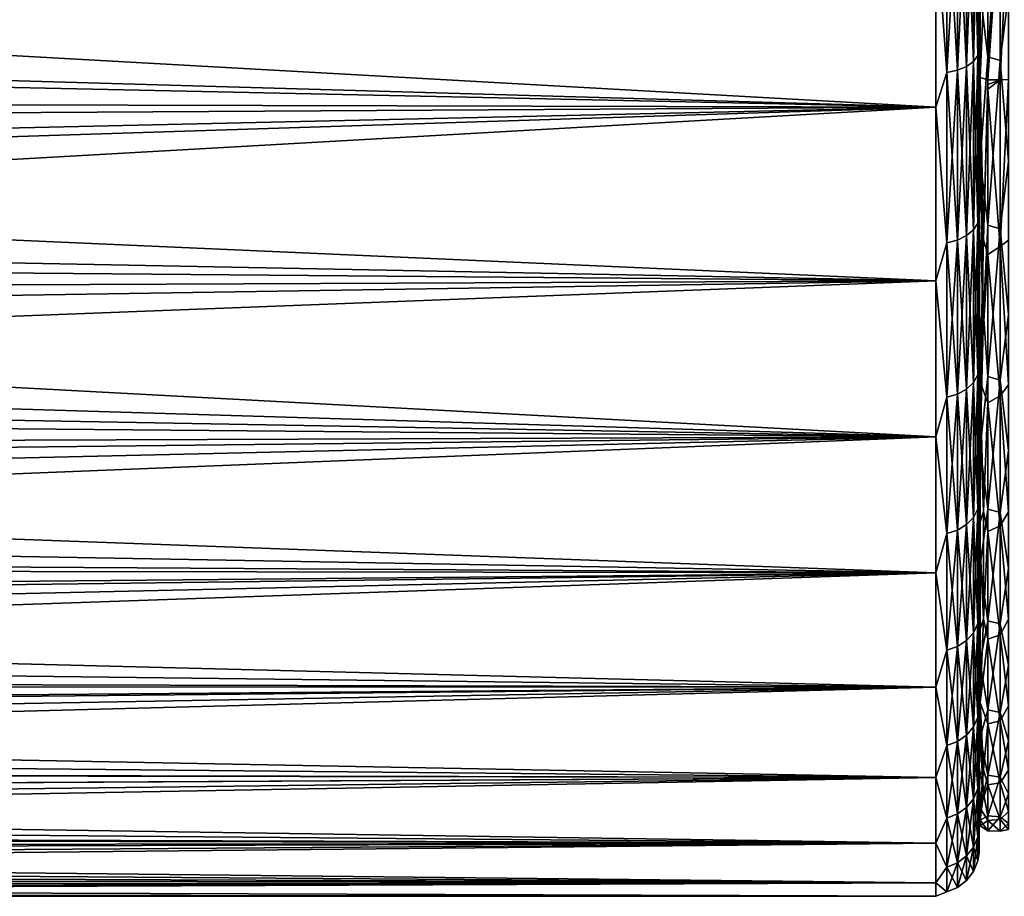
# Model space of a CAD drawing. Header units: metres. Extents: x -22 to 80, y -171 to 22.
# Tile 61 of 77: x 40 to 51, y -21 to -11. Entities that reach past the tile are written whole.
import ezdxf

# ---------------------------------------------------------------- set-up
doc = ezdxf.new("R2010")
doc.units = ezdxf.units.M
doc.layers.add('solid_12421142', color=7, linetype='CONTINUOUS')

msp = doc.modelspace()

# ---------------------------------------------------------------- linework, layer by layer
at = {"layer": 'solid_12421142'}
for points in [[(50.83321, -9.31243, 49.457428), (50.883099, -9.258235, 49.565338), (50.883099, -11.335768, 50.764801)], [(50.83321, -11.402124, 85.33609), (50.883099, -11.335768, 85.235199), (50.883099, -9.258235, 86.434662)], [(50.83321, -9.31243, 86.542572), (50.83321, -11.402124, 85.33609), (50.883099, -9.258235, 86.434662)], [(50.883099, -9.258235, 86.434662), (50.883099, -11.335768, 85.235199), (50.900002, -9.754544, 86.029442)], [(50.883099, -11.335768, 50.764801), (50.883099, -9.258235, 49.565338), (50.900002, -9.497453, 49.833755)], [(50.900002, -9.243955, 50.095882), (50.900002, -11.331476, 51.33873), (50.900002, -9.497453, 49.833755)], [(50.913399, -10.604527, 50.807442), (50.900002, -11.331476, 51.33873), (50.900002, -9.243955, 50.095882)], [(50.913399, -10.604527, 50.807442), (51, -9.249525, 49.985874), (51, -11.349253, 51.229282)], [(51.139996, -9.29007, 50.006748), (51, -11.349253, 51.229282), (51, -9.249525, 49.985874)], [(50.650112, -9.39469, 86.706367), (50.529411, -9.417136, 86.75106), (50.529411, -11.530327, 85.531013)], [(50.650112, -9.39469, 86.706367), (50.529411, -11.530327, 85.531013), (50.650112, -11.502843, 85.48922)], [(50.650112, -11.502843, 50.510777), (50.529411, -9.417136, 49.24894), (50.650112, -9.39469, 49.293636)], [(50.650112, -9.39469, 49.293636), (50.753738, -9.358974, 49.36475), (50.753738, -11.459113, 50.577267)], [(50.650112, -11.502843, 85.48922), (50.753738, -11.459113, 85.422737), (50.753738, -9.358974, 86.635254)], [(50.650112, -9.39469, 86.706367), (50.650112, -11.502843, 85.48922), (50.753738, -9.358974, 86.635254)], [(50.650112, -11.502843, 50.510777), (50.650112, -9.39469, 49.293636), (50.753738, -11.459113, 50.577267)], [(50.753738, -9.358974, 49.36475), (50.83321, -9.31243, 49.457428), (50.83321, -11.402124, 50.663914)], [(50.753738, -11.459113, 85.422737), (50.83321, -11.402124, 85.33609), (50.83321, -9.31243, 86.542572)], [(50.753738, -9.358974, 86.635254), (50.753738, -11.459113, 85.422737), (50.83321, -9.31243, 86.542572)], [(50.753738, -11.459113, 50.577267), (50.753738, -9.358974, 49.36475), (50.83321, -11.402124, 50.663914)], [(50.83321, -11.402124, 50.663914), (50.83321, -9.31243, 49.457428), (50.883099, -11.335768, 50.764801)], [(51.139996, -9.29007, 50.006748), (51.139996, -11.391181, 51.257732), (51, -11.349253, 51.229282)], [(51.238167, -10.625667, 50.77317), (51.139996, -11.391181, 51.257732), (51.139996, -9.29007, 50.006748)], [(50.529411, -11.530327, 85.531013), (50.529411, -9.417136, 86.75106), (50.400002, -9.759187, 86.594574)], [(50.529411, -9.417136, 49.24894), (50.529411, -11.530327, 50.46899), (50.400002, -9.759187, 49.405422)], [(50.650112, -11.502843, 50.510777), (50.529411, -11.530327, 50.46899), (50.529411, -9.417136, 49.24894)], [(50.883099, -11.335768, 50.764801), (50.900002, -9.497453, 49.833755), (50.900002, -11.61477, 51.108307)], [(50.900002, -9.46857, 85.786255), (50.900002, -9.754544, 86.029442), (50.900002, -11.557565, 84.505913)], [(50.913399, -9.586927, 85.780067), (50.900002, -9.46857, 85.786255), (50.900002, -11.557565, 84.505913)], [(50.900002, -11.331476, 51.33873), (50.900002, -11.61477, 51.108307), (50.900002, -9.497453, 49.833755)], [(50.913399, -9.586927, 85.780067), (50.900002, -11.557565, 84.505913), (50.913399, -11.586244, 84.546875)], [(51, -9.535266, 85.864525), (50.913399, -11.586244, 84.546875), (51, -11.614923, 84.58783)], [(50.913399, -9.586927, 85.780067), (50.913399, -11.586244, 84.546875), (51, -9.535266, 85.864525)], [(51.139996, -9.530795, 85.866913), (51, -9.535266, 85.864525), (51, -11.614923, 84.58783)], [(51.139996, -11.614923, 84.58783), (51.139996, -9.530795, 85.866913), (51, -11.614923, 84.58783)], [(51.238167, -9.606038, 85.815514), (51.139996, -9.530795, 85.866913), (51.139996, -11.614923, 84.58783)], [(51.238167, -9.606038, 85.815514), (51.139996, -11.614923, 84.58783), (51.238167, -11.609341, 84.579857)], [(50.400002, -9.759187, 86.594574), (21.76556, -10.506489, 86.182785), (21.31325, -11.307329, 85.695885)], [(50.400002, -11.929359, 85.282661), (50.400002, -9.759187, 86.594574), (21.31325, -11.307329, 85.695885)], [(50.400002, -9.759187, 49.405422), (50.400002, -11.929359, 50.717339), (21.858961, -10.331125, 49.717007)], [(50.529411, -11.530327, 85.531013), (50.400002, -9.759187, 86.594574), (50.400002, -11.929359, 85.282661)], [(50.529411, -11.530327, 50.46899), (50.400002, -11.929359, 50.717339), (50.400002, -9.759187, 49.405422)], [(50.883099, -11.335768, 85.235199), (50.900002, -11.863044, 84.718132), (50.900002, -9.754544, 86.029442)], [(50.900002, -11.557565, 84.505913), (50.900002, -9.754544, 86.029442), (50.900002, -11.863044, 84.718132)], [(50.400002, -11.929359, 50.717339), (21.43627, -11.095656, 50.170631), (21.858961, -10.331125, 49.717007)], [(50.913399, -10.604527, 50.807442), (50.913399, -12.528757, 52.154804), (50.900002, -11.331476, 51.33873)], [(50.913399, -12.528757, 52.154804), (50.913399, -10.604527, 50.807442), (51, -11.349253, 51.229282)], [(51.238167, -10.625667, 50.77317), (51.238167, -12.553732, 52.123219), (51.139996, -11.391181, 51.257732)], [(50.400002, -11.929359, 50.717339), (20.981449, -11.855358, 50.666492), (21.43627, -11.095656, 50.170631)], [(50.400002, -11.929359, 85.282661), (21.31325, -11.307329, 85.695885), (20.82432, -12.102845, 85.161621)], [(50.753738, -11.459113, 50.577267), (50.83321, -11.402124, 50.663914), (50.83321, -13.337625, 52.104839)], [(50.753738, -13.404286, 83.974609), (50.83321, -13.337625, 83.895164), (50.83321, -11.402124, 85.33609)], [(50.753738, -11.459113, 85.422737), (50.753738, -13.404286, 83.974609), (50.83321, -11.402124, 85.33609)], [(50.83321, -11.402124, 50.663914), (50.883099, -11.335768, 50.764801), (50.883099, -13.260004, 52.197342)], [(50.83321, -13.337625, 83.895164), (50.883099, -13.260004, 83.802658), (50.883099, -11.335768, 85.235199)], [(50.83321, -11.402124, 85.33609), (50.83321, -13.337625, 83.895164), (50.883099, -11.335768, 85.235199)], [(50.83321, -13.337625, 52.104839), (50.83321, -11.402124, 50.663914), (50.883099, -13.260004, 52.197342)], [(50.883099, -11.335768, 85.235199), (50.883099, -13.260004, 83.802658), (50.900002, -11.863044, 84.718132)], [(50.883099, -13.260004, 52.197342), (50.883099, -11.335768, 50.764801), (50.900002, -11.61477, 51.108307)], [(50.900002, -11.331476, 51.33873), (50.900002, -13.244669, 52.815319), (50.900002, -11.61477, 51.108307)], [(50.913399, -12.528757, 52.154804), (50.900002, -13.244669, 52.815319), (50.900002, -11.331476, 51.33873)], [(50.913399, -12.528757, 52.154804), (51, -11.349253, 51.229282), (51, -13.284166, 52.716236)], [(51.139996, -11.391181, 51.257732), (51, -13.284166, 52.716236), (51, -11.349253, 51.229282)], [(51.139996, -11.391181, 51.257732), (51.139996, -13.326183, 52.752857), (51, -13.284166, 52.716236)], [(51.238167, -12.553732, 52.123219), (51.139996, -13.326183, 52.752857), (51.139996, -11.391181, 51.257732)], [(50.529411, -13.487589, 84.073883), (50.529411, -11.530327, 85.531013), (50.400002, -11.929359, 85.282661)], [(50.529411, -11.530327, 50.46899), (50.529411, -13.487589, 51.926117), (50.400002, -11.929359, 50.717339)], [(50.650112, -11.502843, 85.48922), (50.529411, -11.530327, 85.531013), (50.529411, -13.487589, 84.073883)], [(50.650112, -11.502843, 85.48922), (50.529411, -13.487589, 84.073883), (50.650112, -13.45544, 84.035568)], [(50.650112, -13.45544, 51.964432), (50.529411, -11.530327, 50.46899), (50.650112, -11.502843, 50.510777)], [(50.650112, -13.45544, 51.964432), (50.529411, -13.487589, 51.926117), (50.529411, -11.530327, 50.46899)], [(50.650112, -11.502843, 50.510777), (50.753738, -11.459113, 50.577267), (50.753738, -13.404286, 52.025394)], [(50.650112, -13.45544, 84.035568), (50.753738, -13.404286, 83.974609), (50.753738, -11.459113, 85.422737)], [(50.650112, -11.502843, 85.48922), (50.650112, -13.45544, 84.035568), (50.753738, -11.459113, 85.422737)], [(50.650112, -13.45544, 51.964432), (50.650112, -11.502843, 50.510777), (50.753738, -13.404286, 52.025394)], [(50.753738, -13.404286, 52.025394), (50.753738, -11.459113, 50.577267), (50.83321, -13.337625, 52.104839)], [(50.883099, -13.260004, 52.197342), (50.900002, -11.61477, 51.108307), (50.900002, -13.547497, 52.614262)], [(50.900002, -11.611196, 84.468231), (50.900002, -11.557565, 84.505913), (50.900002, -11.863044, 84.718132)], [(50.913399, -11.586244, 84.546875), (50.900002, -11.557565, 84.505913), (50.900002, -11.611196, 84.468231)], [(50.913399, -11.586244, 84.546875), (50.900002, -11.611196, 84.468231), (50.900002, -11.664702, 84.430374)], [(50.950047, -13.453227, 83.117271), (50.913399, -11.586244, 84.546875), (50.900002, -11.664702, 84.430374)], [(50.900002, -11.664702, 84.430374), (50.900002, -11.611196, 84.468231), (50.900002, -11.863044, 84.718132)], [(50.900002, -13.244669, 52.815319), (50.900002, -13.547497, 52.614262), (50.900002, -11.61477, 51.108307)], [(50.913399, -11.586244, 84.546875), (50.950047, -13.453227, 83.117271), (51, -11.614923, 84.58783)], [(50.950047, -13.453227, 83.117271), (51, -11.668819, 84.549957), (51, -11.614923, 84.58783)], [(51.139996, -11.614923, 84.58783), (51, -11.614923, 84.58783), (51, -11.668819, 84.549957)], [(51.139996, -11.614923, 84.58783), (51, -11.668819, 84.549957), (51, -11.722592, 84.511917)], [(51.139996, -13.529678, 83.066864), (51.139996, -11.614923, 84.58783), (51, -11.722592, 84.511917)], [(51.238167, -11.609341, 84.579857), (51.139996, -11.614923, 84.58783), (51.139996, -13.529678, 83.066864)], [(51.238167, -13.455647, 83.119987), (51.238167, -11.609341, 84.579857), (51.139996, -13.529678, 83.066864)], [(50.900002, -13.563931, 82.900299), (50.900002, -11.664702, 84.430374), (50.900002, -11.863044, 84.718132)], [(50.950047, -13.453227, 83.117271), (50.900002, -11.664702, 84.430374), (50.900002, -13.563931, 82.900299)], [(50.950047, -13.453227, 83.117271), (51, -11.722592, 84.511917), (51, -11.668819, 84.549957)], [(50.950047, -13.453227, 83.117271), (51, -13.623664, 82.981934), (51, -11.722592, 84.511917)], [(51.139996, -13.529678, 83.066864), (51, -11.722592, 84.511917), (51, -13.623664, 82.981934)], [(50.400002, -11.929359, 50.717339), (20.496101, -12.602041, 51.20153), (20.981449, -11.855358, 50.666492)], [(50.883099, -13.260004, 83.802658), (50.900002, -13.779186, 83.178474), (50.900002, -11.863044, 84.718132)], [(50.900002, -13.563931, 82.900299), (50.900002, -11.863044, 84.718132), (50.900002, -13.779186, 83.178474)], [(50.400002, -11.929359, 85.282661), (20.300179, -12.889318, 84.579071), (19.739523, -13.663988, 83.94664)], [(50.400002, -13.925576, 83.718727), (50.400002, -11.929359, 85.282661), (19.739523, -13.663988, 83.94664)], [(50.400002, -11.929359, 85.282661), (20.82432, -12.102845, 85.161621), (20.300179, -12.889318, 84.579071)], [(50.400002, -11.929359, 50.717339), (50.400002, -13.925576, 52.281273), (20.496101, -12.602041, 51.20153)], [(50.529411, -13.487589, 84.073883), (50.400002, -11.929359, 85.282661), (50.400002, -13.925576, 83.718727)], [(50.529411, -13.487589, 51.926117), (50.400002, -13.925576, 52.281273), (50.400002, -11.929359, 50.717339)], [(50.913399, -12.528757, 52.154804), (50.950047, -14.309458, 53.690544), (50.900002, -13.244669, 52.815319)], [(50.950047, -14.309458, 53.690544), (50.913399, -12.528757, 52.154804), (51, -13.284166, 52.716236)], [(51.238167, -12.553732, 52.123219), (51.238167, -14.312031, 53.687969), (51.139996, -13.326183, 52.752857)], [(50.400002, -13.925576, 52.281273), (19.981117, -13.335984, 51.778053), (20.496101, -12.602041, 51.20153)], [(50.400002, -13.925576, 52.281273), (19.440859, -14.057336, 52.398994), (19.981117, -13.335984, 51.778053)], [(50.753738, -13.404286, 52.025394), (50.83321, -13.337625, 52.104839), (50.83321, -15.092755, 53.760719)], [(50.753738, -15.16819, 82.310448), (50.83321, -15.092755, 82.239281), (50.83321, -13.337625, 83.895164)], [(50.753738, -13.404286, 83.974609), (50.753738, -15.16819, 82.310448), (50.83321, -13.337625, 83.895164)], [(50.83321, -13.337625, 52.104839), (50.883099, -13.260004, 52.197342), (50.883099, -15.004921, 53.843586)], [(50.83321, -15.092755, 82.239281), (50.883099, -15.004921, 82.15641), (50.883099, -13.260004, 83.802658)], [(50.83321, -13.337625, 83.895164), (50.83321, -15.092755, 82.239281), (50.883099, -13.260004, 83.802658)], [(50.83321, -15.092755, 53.760719), (50.83321, -13.337625, 52.104839), (50.883099, -15.004921, 53.843586)], [(50.883099, -13.260004, 83.802658), (50.883099, -15.004921, 82.15641), (50.900002, -13.779186, 83.178474)], [(50.883099, -15.004921, 53.843586), (50.883099, -13.260004, 52.197342), (50.900002, -13.547497, 52.614262)], [(50.900002, -13.244669, 52.815319), (50.900002, -14.972899, 54.515549), (50.900002, -13.547497, 52.614262)], [(50.950047, -14.309458, 53.690544), (50.900002, -14.972899, 54.515549), (50.900002, -13.244669, 52.815319)], [(50.950047, -14.309458, 53.690544), (51, -13.284166, 52.716236), (51, -15.026168, 54.42514)], [(51.139996, -13.326183, 52.752857), (51, -15.026168, 54.42514), (51, -13.284166, 52.716236)], [(51.139996, -13.326183, 52.752857), (51.139996, -15.066861, 54.470322), (51, -15.026168, 54.42514)], [(51.238167, -14.312031, 53.687969), (51.139996, -15.066861, 54.470322), (51.139996, -13.326183, 52.752857)], [(50.650112, -13.45544, 84.035568), (50.529411, -13.487589, 84.073883), (50.529411, -15.262454, 82.399384)], [(50.650112, -13.45544, 84.035568), (50.529411, -15.262454, 82.399384), (50.650112, -15.226074, 82.365059)], [(50.650112, -15.226074, 53.634941), (50.529411, -13.487589, 51.926117), (50.650112, -13.45544, 51.964432)], [(50.650112, -13.45544, 51.964432), (50.753738, -13.404286, 52.025394), (50.753738, -15.16819, 53.689552)], [(50.650112, -15.226074, 82.365059), (50.753738, -15.16819, 82.310448), (50.753738, -13.404286, 83.974609)], [(50.650112, -13.45544, 84.035568), (50.650112, -15.226074, 82.365059), (50.753738, -13.404286, 83.974609)], [(50.650112, -15.226074, 53.634941), (50.650112, -13.45544, 51.964432), (50.753738, -15.16819, 53.689552)], [(50.753738, -15.16819, 53.689552), (50.753738, -13.404286, 52.025394), (50.83321, -15.092755, 53.760719)], [(50.913399, -15.089907, 81.428879), (50.950047, -13.453227, 83.117271), (50.900002, -13.563931, 82.900299)], [(50.950047, -13.453227, 83.117271), (50.913399, -15.089907, 81.428879), (51, -13.623664, 82.981934)], [(51.238167, -15.119987, 81.455643), (51.238167, -13.455647, 83.119987), (51.139996, -13.529678, 83.066864)], [(50.529411, -15.262454, 82.399384), (50.529411, -13.487589, 84.073883), (50.400002, -13.925576, 83.718727)], [(50.529411, -13.487589, 51.926117), (50.529411, -15.262454, 53.600616), (50.400002, -13.925576, 52.281273)], [(50.650112, -15.226074, 53.634941), (50.529411, -15.262454, 53.600616), (50.529411, -13.487589, 51.926117)], [(50.883099, -15.004921, 53.843586), (50.900002, -13.547497, 52.614262), (50.900002, -15.286812, 54.341412)], [(50.900002, -14.972899, 54.515549), (50.900002, -15.286812, 54.341412), (50.900002, -13.547497, 52.614262)], [(50.900002, -15.250087, 81.169846), (50.900002, -13.563931, 82.900299), (50.900002, -13.779186, 83.178474)], [(50.913399, -15.089907, 81.428879), (50.900002, -13.563931, 82.900299), (50.900002, -15.250087, 81.169846)], [(51.139996, -15.247142, 81.326187), (51.139996, -13.529678, 83.066864), (51, -13.623664, 82.981934)], [(51.238167, -15.119987, 81.455643), (51.139996, -13.529678, 83.066864), (51.139996, -15.247142, 81.326187)], [(50.400002, -13.925576, 83.718727), (19.739523, -13.663988, 83.94664), (19.156645, -14.416205, 83.270004)], [(50.913399, -15.089907, 81.428879), (51, -15.326894, 81.234383), (51, -13.623664, 82.981934)], [(51.139996, -15.247142, 81.326187), (51, -13.623664, 82.981934), (51, -15.326894, 81.234383)], [(50.883099, -15.004921, 82.15641), (50.900002, -15.494736, 81.422333), (50.900002, -13.779186, 83.178474)], [(50.900002, -15.250087, 81.169846), (50.900002, -13.779186, 83.178474), (50.900002, -15.494736, 81.422333)], [(50.400002, -13.925576, 83.718727), (19.156645, -14.416205, 83.270004), (18.547571, -15.146363, 82.546051)], [(50.400002, -15.718726, 81.925575), (50.400002, -13.925576, 83.718727), (18.547571, -15.146363, 82.546051)], [(50.400002, -13.925576, 52.281273), (50.400002, -15.718726, 54.074425), (19.440859, -14.057336, 52.398994)], [(50.529411, -15.262454, 82.399384), (50.400002, -13.925576, 83.718727), (50.400002, -15.718726, 81.925575)], [(50.529411, -15.262454, 53.600616), (50.400002, -15.718726, 54.074425), (50.400002, -13.925576, 52.281273)], [(50.400002, -15.718726, 54.074425), (18.873112, -14.763783, 53.065788), (19.440859, -14.057336, 52.398994)], [(50.950047, -14.309458, 53.690544), (50.913399, -15.845197, 55.471245), (50.900002, -14.972899, 54.515549)], [(50.913399, -15.845197, 55.471245), (50.950047, -14.309458, 53.690544), (51, -15.026168, 54.42514)], [(51.238167, -14.312031, 53.687969), (51.238167, -15.876782, 55.446266), (51.139996, -15.066861, 54.470322)], [(50.400002, -15.718726, 54.074425), (18.296099, -15.439499, 53.765469), (18.873112, -14.763783, 53.065788)], [(50.83321, -15.092755, 53.760719), (50.883099, -15.004921, 53.843586), (50.883099, -16.546923, 55.681274)], [(50.83321, -16.643784, 80.390839), (50.883099, -16.546923, 80.318726), (50.883099, -15.004921, 82.15641)], [(50.83321, -15.092755, 82.239281), (50.83321, -16.643784, 80.390839), (50.883099, -15.004921, 82.15641)], [(50.883099, -15.004921, 82.15641), (50.883099, -16.546923, 80.318726), (50.900002, -15.494736, 81.422333)], [(50.883099, -16.546923, 55.681274), (50.883099, -15.004921, 53.843586), (50.900002, -15.286812, 54.341412)], [(50.900002, -14.972899, 54.515549), (50.900002, -16.48027, 56.407257), (50.900002, -15.286812, 54.341412)], [(50.913399, -15.845197, 55.471245), (50.900002, -16.48027, 56.407257), (50.900002, -14.972899, 54.515549)], [(50.913399, -15.845197, 55.471245), (51, -15.026168, 54.42514), (51, -16.549959, 56.331181)], [(51.139996, -15.066861, 54.470322), (51, -16.549959, 56.331181), (51, -15.026168, 54.42514)], [(50.400002, -15.718726, 81.925575), (18.547571, -15.146363, 82.546051), (17.934988, -15.836045, 81.792015)], [(50.650112, -15.226074, 53.634941), (50.753738, -15.16819, 53.689552), (50.753738, -16.726971, 55.547234)], [(50.650112, -16.790802, 80.50029), (50.753738, -16.726971, 80.452766), (50.753738, -15.16819, 82.310448)], [(50.650112, -15.226074, 82.365059), (50.650112, -16.790802, 80.50029), (50.753738, -15.16819, 82.310448)], [(50.753738, -15.16819, 53.689552), (50.83321, -15.092755, 53.760719), (50.83321, -16.643784, 55.609161)], [(50.753738, -16.726971, 80.452766), (50.83321, -16.643784, 80.390839), (50.83321, -15.092755, 82.239281)], [(50.753738, -15.16819, 82.310448), (50.753738, -16.726971, 80.452766), (50.83321, -15.092755, 82.239281)], [(50.753738, -16.726971, 55.547234), (50.753738, -15.16819, 53.689552), (50.83321, -16.643784, 55.609161)], [(50.83321, -16.643784, 55.609161), (50.83321, -15.092755, 53.760719), (50.883099, -16.546923, 55.681274)], [(50.950047, -16.576876, 79.607254), (50.913399, -15.089907, 81.428879), (50.900002, -15.250087, 81.169846)], [(50.913399, -15.089907, 81.428879), (50.950047, -16.576876, 79.607254), (51, -15.326894, 81.234383)], [(51.139996, -15.066861, 54.470322), (51.139996, -16.58783, 56.385078), (51, -16.549959, 56.331181)], [(51.238167, -15.876782, 55.446266), (51.139996, -16.58783, 56.385078), (51.139996, -15.066861, 54.470322)], [(51.238167, -16.579857, 79.609337), (51.238167, -15.119987, 81.455643), (51.139996, -15.247142, 81.326187)], [(50.529411, -16.830921, 80.530159), (50.529411, -15.262454, 82.399384), (50.400002, -15.718726, 81.925575)], [(50.529411, -15.262454, 53.600616), (50.529411, -16.830921, 55.469845), (50.400002, -15.718726, 54.074425)], [(50.650112, -15.226074, 82.365059), (50.529411, -15.262454, 82.399384), (50.529411, -16.830921, 80.530159)], [(50.650112, -15.226074, 82.365059), (50.529411, -16.830921, 80.530159), (50.650112, -16.790802, 80.50029)], [(50.650112, -16.790802, 55.49971), (50.529411, -15.262454, 53.600616), (50.650112, -15.226074, 53.634941)], [(50.650112, -16.790802, 55.49971), (50.529411, -16.830921, 55.469845), (50.529411, -15.262454, 53.600616)], [(50.650112, -16.790802, 55.49971), (50.650112, -15.226074, 53.634941), (50.753738, -16.726971, 55.547234)], [(50.900002, -16.727934, 79.232597), (50.900002, -15.250087, 81.169846), (50.900002, -15.494736, 81.422333)], [(50.950047, -16.576876, 79.607254), (50.900002, -15.250087, 81.169846), (50.900002, -16.727934, 79.232597)], [(51.139996, -16.742268, 79.391182), (51.139996, -15.247142, 81.326187), (51, -15.326894, 81.234383)], [(51.238167, -16.579857, 79.609337), (51.139996, -15.247142, 81.326187), (51.139996, -16.742268, 79.391182)], [(50.883099, -16.546923, 55.681274), (50.900002, -15.286812, 54.341412), (50.900002, -16.817259, 56.279026)], [(50.900002, -16.48027, 56.407257), (50.900002, -16.817259, 56.279026), (50.900002, -15.286812, 54.341412)], [(50.950047, -16.576876, 79.607254), (51, -16.807547, 79.29464), (51, -15.326894, 81.234383)], [(51.139996, -16.742268, 79.391182), (51, -15.326894, 81.234383), (51, -16.807547, 79.29464)], [(50.400002, -15.718726, 54.074425), (17.705748, -16.085802, 54.500114), (18.296099, -15.439499, 53.765469)], [(50.883099, -16.546923, 80.318726), (50.900002, -16.993883, 79.463493), (50.900002, -15.494736, 81.422333)], [(50.900002, -16.727934, 79.232597), (50.900002, -15.494736, 81.422333), (50.900002, -16.993883, 79.463493)], [(50.400002, -15.718726, 81.925575), (17.327776, -16.478647, 81.017456), (16.73444, -17.070208, 80.231438)], [(50.400002, -17.282661, 79.929359), (50.400002, -15.718726, 81.925575), (16.73444, -17.070208, 80.231438)], [(50.400002, -15.718726, 81.925575), (17.934988, -15.836045, 81.792015), (17.327776, -16.478647, 81.017456)], [(50.400002, -15.718726, 54.074425), (50.400002, -17.282661, 56.070641), (17.705748, -16.085802, 54.500114)], [(50.529411, -16.830921, 80.530159), (50.400002, -15.718726, 81.925575), (50.400002, -17.282661, 79.929359)], [(50.529411, -16.830921, 55.469845), (50.400002, -17.282661, 56.070641), (50.400002, -15.718726, 54.074425)], [(50.913399, -15.845197, 55.471245), (50.913399, -17.192556, 57.395473), (50.900002, -16.48027, 56.407257)], [(50.913399, -17.192556, 57.395473), (50.913399, -15.845197, 55.471245), (51, -16.549959, 56.331181)], [(51.238167, -15.876782, 55.446266), (51.238167, -17.22683, 57.374332), (51.139996, -16.58783, 56.385078)], [(50.400002, -17.282661, 56.070641), (17.122484, -16.687731, 55.251678), (17.705748, -16.085802, 54.500114)], [(50.900002, -16.48027, 56.407257), (50.900002, -17.751949, 58.466705), (50.900002, -16.817259, 56.279026)], [(50.913399, -17.192556, 57.395473), (50.900002, -17.751949, 58.466705), (50.900002, -16.48027, 56.407257)], [(50.83321, -16.643784, 55.609161), (50.883099, -16.546923, 55.681274), (50.883099, -17.865154, 57.685547)], [(50.83321, -17.969732, 78.374832), (50.883099, -17.865154, 78.314453), (50.883099, -16.546923, 80.318726)], [(50.83321, -16.643784, 80.390839), (50.83321, -17.969732, 78.374832), (50.883099, -16.546923, 80.318726)], [(50.883099, -16.546923, 80.318726), (50.883099, -17.865154, 78.314453), (50.900002, -16.993883, 79.463493)], [(50.883099, -17.865154, 57.685547), (50.883099, -16.546923, 55.681274), (50.900002, -16.817259, 56.279026)], [(50.950047, -17.812309, 77.604309), (50.950047, -16.576876, 79.607254), (50.900002, -16.727934, 79.232597)], [(50.913399, -17.192556, 57.395473), (51, -16.549959, 56.331181), (51, -17.833412, 58.406673)], [(50.950047, -16.576876, 79.607254), (50.950047, -17.812309, 77.604309), (51, -16.807547, 79.29464)], [(51.139996, -16.58783, 56.385078), (51, -17.833412, 58.406673), (51, -16.549959, 56.331181)], [(51.139996, -16.58783, 56.385078), (51.139996, -17.866909, 58.469204), (51, -17.833412, 58.406673)], [(51.238167, -17.815512, 77.606041), (51.238167, -16.579857, 79.609337), (51.139996, -16.742268, 79.391182)], [(51.238167, -17.22683, 57.374332), (51.139996, -17.866909, 58.469204), (51.139996, -16.58783, 56.385078)], [(50.400002, -17.282661, 56.070641), (16.569027, -17.230265, 55.995087), (17.122484, -16.687731, 55.251678)], [(50.650112, -16.790802, 55.49971), (50.753738, -16.726971, 55.547234), (50.753738, -18.059547, 57.573315)], [(50.650112, -18.128464, 78.466476), (50.753738, -18.059547, 78.426682), (50.753738, -16.726971, 80.452766)], [(50.650112, -16.790802, 80.50029), (50.650112, -18.128464, 78.466476), (50.753738, -16.726971, 80.452766)], [(50.753738, -16.726971, 55.547234), (50.83321, -16.643784, 55.609161), (50.83321, -17.969732, 57.625172)], [(50.753738, -18.059547, 78.426682), (50.83321, -17.969732, 78.374832), (50.83321, -16.643784, 80.390839)], [(50.753738, -16.726971, 80.452766), (50.753738, -18.059547, 78.426682), (50.83321, -16.643784, 80.390839)], [(50.753738, -18.059547, 57.573315), (50.753738, -16.726971, 55.547234), (50.83321, -17.969732, 57.625172)], [(50.83321, -17.969732, 57.625172), (50.83321, -16.643784, 55.609161), (50.883099, -17.865154, 57.685547)], [(50.900002, -17.955952, 77.141716), (50.900002, -16.727934, 79.232597), (50.900002, -16.993883, 79.463493)], [(50.950047, -17.812309, 77.604309), (50.900002, -16.727934, 79.232597), (50.900002, -17.955952, 77.141716)], [(51.139996, -17.993252, 77.29007), (51.139996, -16.742268, 79.391182), (51, -16.807547, 79.29464)], [(51.238167, -17.815512, 77.606041), (51.139996, -16.742268, 79.391182), (51.139996, -17.993252, 77.29007)], [(50.529411, -18.17178, 78.491478), (50.529411, -16.830921, 80.530159), (50.400002, -17.282661, 79.929359)], [(50.529411, -16.830921, 55.469845), (50.529411, -18.17178, 57.508518), (50.400002, -17.282661, 56.070641)], [(50.650112, -16.790802, 80.50029), (50.529411, -16.830921, 80.530159), (50.529411, -18.17178, 78.491478)], [(50.650112, -16.790802, 80.50029), (50.529411, -18.17178, 78.491478), (50.650112, -18.128464, 78.466476)], [(50.650112, -18.128464, 57.533527), (50.529411, -16.830921, 55.469845), (50.650112, -16.790802, 55.49971)], [(50.650112, -18.128464, 57.533527), (50.529411, -18.17178, 57.508518), (50.529411, -16.830921, 55.469845)], [(50.650112, -18.128464, 57.533527), (50.650112, -16.790802, 55.49971), (50.753738, -18.059547, 57.573315)], [(50.883099, -17.865154, 57.685547), (50.900002, -16.817259, 56.279026), (50.900002, -18.103104, 58.381966)], [(50.900002, -17.751949, 58.466705), (50.900002, -18.103104, 58.381966), (50.900002, -16.817259, 56.279026)], [(50.950047, -17.812309, 77.604309), (51, -18.044119, 77.19088), (51, -16.807547, 79.29464)], [(51.139996, -17.993252, 77.29007), (51, -16.807547, 79.29464), (51, -18.044119, 77.19088)], [(50.400002, -17.282661, 79.929359), (16.73444, -17.070208, 80.231438), (16.180042, -17.598158, 79.458832)], [(50.883099, -17.865154, 78.314453), (50.900002, -18.244938, 77.346542), (50.900002, -16.993883, 79.463493)], [(50.900002, -17.955952, 77.141716), (50.900002, -16.993883, 79.463493), (50.900002, -18.244938, 77.346542)], [(50.913399, -17.192556, 57.395473), (50.913399, -18.307417, 59.463112), (50.900002, -17.751949, 58.466705)], [(50.913399, -18.307417, 59.463112), (50.913399, -17.192556, 57.395473), (51, -17.833412, 58.406673)], [(50.400002, -17.282661, 79.929359), (15.657436, -18.071638, 78.696541), (15.164277, -18.502134, 77.933327)], [(50.400002, -18.594576, 77.759186), (50.400002, -17.282661, 79.929359), (15.164277, -18.502134, 77.933327)], [(50.400002, -17.282661, 79.929359), (16.180042, -17.598158, 79.458832), (15.657436, -18.071638, 78.696541)], [(50.400002, -17.282661, 56.070641), (16.038322, -17.723246, 56.735603), (16.569027, -17.230265, 55.995087)], [(50.400002, -17.282661, 56.070641), (50.400002, -18.594576, 58.240814), (16.038322, -17.723246, 56.735603)], [(50.529411, -18.17178, 78.491478), (50.400002, -17.282661, 79.929359), (50.400002, -18.594576, 77.759186)], [(50.529411, -18.17178, 57.508518), (50.400002, -18.594576, 58.240814), (50.400002, -17.282661, 56.070641)], [(51.238167, -17.22683, 57.374332), (51.238167, -18.343912, 59.446095), (51.139996, -17.866909, 58.469204)], [(50.400002, -18.594576, 58.240814), (15.53713, -18.174509, 57.479198), (16.038322, -17.723246, 56.735603)], [(50.900002, -17.751949, 58.466705), (50.900002, -18.769894, 60.673), (50.900002, -18.103104, 58.381966)], [(50.913399, -18.307417, 59.463112), (50.900002, -18.769894, 60.673), (50.900002, -17.751949, 58.466705)], [(50.83321, -17.969732, 57.625172), (50.883099, -17.865154, 57.685547), (50.883099, -18.941792, 59.829308)], [(50.83321, -19.052671, 76.218521), (50.883099, -18.941792, 76.170692), (50.883099, -17.865154, 78.314453)], [(50.83321, -17.969732, 78.374832), (50.83321, -19.052671, 76.218521), (50.883099, -17.865154, 78.314453)], [(50.883099, -17.865154, 78.314453), (50.883099, -18.941792, 76.170692), (50.900002, -18.244938, 77.346542)], [(50.883099, -18.941792, 59.829308), (50.883099, -17.865154, 57.685547), (50.900002, -18.103104, 58.381966)], [(50.913399, -18.77282, 75.457962), (50.950047, -17.812309, 77.604309), (50.900002, -17.955952, 77.141716)], [(50.950047, -17.812309, 77.604309), (50.913399, -18.77282, 75.457962), (51, -18.044119, 77.19088)], [(50.913399, -18.307417, 59.463112), (51, -17.833412, 58.406673), (51, -18.857889, 60.621483)], [(51.139996, -17.866909, 58.469204), (51, -18.857889, 60.621483), (51, -17.833412, 58.406673)], [(51.139996, -17.866909, 58.469204), (51.139996, -18.88545, 60.692314), (51, -18.857889, 60.621483)], [(51.238167, -18.810242, 75.472832), (51.238167, -17.815512, 77.606041), (51.139996, -17.993252, 77.29007)], [(51.238167, -18.343912, 59.446095), (51.139996, -18.88545, 60.692314), (51.139996, -17.866909, 58.469204)], [(50.753738, -18.059547, 57.573315), (50.83321, -17.969732, 57.625172), (50.83321, -19.052671, 59.781479)], [(50.753738, -19.147898, 76.259598), (50.83321, -19.052671, 76.218521), (50.83321, -17.969732, 78.374832)], [(50.753738, -18.059547, 78.426682), (50.753738, -19.147898, 76.259598), (50.83321, -17.969732, 78.374832)], [(50.83321, -19.052671, 59.781479), (50.83321, -17.969732, 57.625172), (50.883099, -18.941792, 59.829308)], [(50.900002, -18.927307, 74.911011), (50.900002, -17.955952, 77.141716), (50.900002, -18.244938, 77.346542)], [(50.913399, -18.77282, 75.457962), (50.900002, -17.955952, 77.141716), (50.900002, -18.927307, 74.911011)], [(51.139996, -18.981855, 75.05349), (51.139996, -17.993252, 77.29007), (51, -18.044119, 77.19088)], [(51.238167, -18.810242, 75.472832), (51.139996, -17.993252, 77.29007), (51.139996, -18.981855, 75.05349)], [(50.650112, -18.128464, 57.533527), (50.753738, -18.059547, 57.573315), (50.753738, -19.147898, 59.740402)], [(50.650112, -19.22097, 76.291115), (50.753738, -19.147898, 76.259598), (50.753738, -18.059547, 78.426682)], [(50.650112, -18.128464, 78.466476), (50.650112, -19.22097, 76.291115), (50.753738, -18.059547, 78.426682)], [(50.753738, -19.147898, 59.740402), (50.753738, -18.059547, 57.573315), (50.83321, -19.052671, 59.781479)], [(50.883099, -18.941792, 59.829308), (50.900002, -18.103104, 58.381966), (50.900002, -19.13065, 60.635265)], [(50.900002, -18.769894, 60.673), (50.900002, -19.13065, 60.635265), (50.900002, -18.103104, 58.381966)], [(50.913399, -18.77282, 75.457962), (51, -19.018656, 74.953651), (51, -18.044119, 77.19088)], [(51.139996, -18.981855, 75.05349), (51, -18.044119, 77.19088), (51, -19.018656, 74.953651)], [(50.400002, -18.594576, 58.240814), (15.064456, -18.585289, 58.223137), (15.53713, -18.174509, 57.479198)], [(50.529411, -19.266895, 76.310928), (50.529411, -18.17178, 78.491478), (50.400002, -18.594576, 77.759186)], [(50.529411, -18.17178, 57.508518), (50.529411, -19.266895, 59.689072), (50.400002, -18.594576, 58.240814)], [(50.650112, -18.128464, 78.466476), (50.529411, -18.17178, 78.491478), (50.529411, -19.266895, 76.310928)], [(50.650112, -18.128464, 78.466476), (50.529411, -19.266895, 76.310928), (50.650112, -19.22097, 76.291115)], [(50.650112, -19.22097, 59.708881), (50.529411, -18.17178, 57.508518), (50.650112, -18.128464, 57.533527)], [(50.650112, -19.22097, 59.708881), (50.529411, -19.266895, 59.689072), (50.529411, -18.17178, 57.508518)], [(50.650112, -19.22097, 59.708881), (50.650112, -18.128464, 57.533527), (50.753738, -19.147898, 59.740402)], [(50.883099, -18.941792, 76.170692), (50.900002, -19.235529, 75.086716), (50.900002, -18.244938, 77.346542)], [(50.900002, -18.927307, 74.911011), (50.900002, -18.244938, 77.346542), (50.900002, -19.235529, 75.086716)], [(50.913399, -18.307417, 59.463112), (50.913399, -19.174702, 61.646194), (50.900002, -18.769894, 60.673)], [(50.913399, -19.174702, 61.646194), (50.913399, -18.307417, 59.463112), (51, -18.857889, 60.621483)], [(51.238167, -18.343912, 59.446095), (51.238167, -19.212925, 61.63353), (51.139996, -18.88545, 60.692314)], [(50.400002, -18.594576, 77.759186), (15.164277, -18.502134, 77.933327), (14.700713, -18.890265, 77.173759)], [(50.400002, -18.594576, 77.759186), (14.266366, -19.242029, 76.410965), (13.860033, -19.55862, 75.645943)], [(50.400002, -19.635342, 75.446701), (50.400002, -18.594576, 77.759186), (13.860033, -19.55862, 75.645943)], [(50.400002, -18.594576, 77.759186), (14.700713, -18.890265, 77.173759), (14.266366, -19.242029, 76.410965)], [(50.400002, -18.594576, 58.240814), (14.623038, -18.954742, 58.960213), (15.064456, -18.585289, 58.223137)], [(50.400002, -18.594576, 58.240814), (50.400002, -19.635342, 60.553299), (14.623038, -18.954742, 58.960213)], [(50.529411, -19.266895, 76.310928), (50.400002, -18.594576, 77.759186), (50.400002, -19.635342, 75.446701)], [(50.529411, -19.266895, 59.689072), (50.400002, -19.635342, 60.553299), (50.400002, -18.594576, 58.240814)], [(50.900002, -18.769894, 60.673), (50.900002, -19.513943, 62.979992), (50.900002, -19.13065, 60.635265)], [(50.913399, -19.174702, 61.646194), (50.900002, -19.513943, 62.979992), (50.900002, -18.769894, 60.673)], [(50.950047, -19.547083, 73.237625), (50.913399, -18.77282, 75.457962), (50.900002, -18.927307, 74.911011)], [(50.913399, -18.77282, 75.457962), (50.950047, -19.547083, 73.237625), (51, -19.018656, 74.953651)], [(50.913399, -19.174702, 61.646194), (51, -18.857889, 60.621483), (51, -19.608511, 62.943439)], [(51.139996, -18.88545, 60.692314), (51, -19.608511, 62.943439), (51, -18.857889, 60.621483)], [(51.139996, -18.88545, 60.692314), (51.139996, -19.628597, 63.021984), (51, -19.608511, 62.943439)], [(51.238167, -19.550596, 73.238564), (51.238167, -18.810242, 75.472832), (51.139996, -18.981855, 75.05349)], [(51.238167, -19.212925, 61.63353), (51.139996, -19.628597, 63.021984), (51.139996, -18.88545, 60.692314)], [(50.400002, -19.635342, 60.553299), (14.213721, -19.28364, 59.684875), (14.623038, -18.954742, 58.960213)], [(50.83321, -19.052671, 59.781479), (50.883099, -18.941792, 59.829308), (50.883099, -19.762274, 62.083565)], [(50.83321, -19.877956, 73.951073), (50.883099, -19.762274, 73.916435), (50.883099, -18.941792, 76.170692)], [(50.83321, -19.052671, 76.218521), (50.83321, -19.877956, 73.951073), (50.883099, -18.941792, 76.170692)], [(50.883099, -18.941792, 76.170692), (50.883099, -19.762274, 73.916435), (50.900002, -19.235529, 75.086716)], [(50.883099, -19.762274, 62.083565), (50.883099, -18.941792, 59.829308), (50.900002, -19.13065, 60.635265)], [(50.900002, -19.618038, 72.60009), (50.900002, -18.927307, 74.911011), (50.900002, -19.235529, 75.086716)], [(50.950047, -19.547083, 73.237625), (50.900002, -18.927307, 74.911011), (50.900002, -19.618038, 72.60009)], [(51.139996, -19.693659, 72.71405), (51.139996, -18.981855, 75.05349), (51, -19.018656, 74.953651)], [(51.238167, -19.550596, 73.238564), (51.139996, -18.981855, 75.05349), (51.139996, -19.693659, 72.71405)], [(50.753738, -19.147898, 59.740402), (50.83321, -19.052671, 59.781479), (50.83321, -19.877956, 62.048931)], [(50.753738, -19.977308, 73.980812), (50.83321, -19.877956, 73.951073), (50.83321, -19.052671, 76.218521)], [(50.753738, -19.147898, 76.259598), (50.753738, -19.977308, 73.980812), (50.83321, -19.052671, 76.218521)], [(50.83321, -19.877956, 62.048931), (50.83321, -19.052671, 59.781479), (50.883099, -19.762274, 62.083565)], [(50.950047, -19.547083, 73.237625), (51, -19.717005, 72.615433), (51, -19.018656, 74.953651)], [(51.139996, -19.693659, 72.71405), (51, -19.018656, 74.953651), (51, -19.717005, 72.615433)], [(50.650112, -19.22097, 76.291115), (50.529411, -19.266895, 76.310928), (50.529411, -20.101458, 74.017982)], [(50.650112, -19.22097, 76.291115), (50.529411, -20.101458, 74.017982), (50.650112, -20.053543, 74.003639)], [(50.650112, -20.053543, 61.996365), (50.529411, -19.266895, 59.689072), (50.650112, -19.22097, 59.708881)], [(50.650112, -19.22097, 59.708881), (50.753738, -19.147898, 59.740402), (50.753738, -19.977308, 62.019188)], [(50.650112, -20.053543, 74.003639), (50.753738, -19.977308, 73.980812), (50.753738, -19.147898, 76.259598)], [(50.650112, -19.22097, 76.291115), (50.650112, -20.053543, 74.003639), (50.753738, -19.147898, 76.259598)], [(50.650112, -20.053543, 61.996365), (50.650112, -19.22097, 59.708881), (50.753738, -19.977308, 62.019188)], [(50.753738, -19.977308, 62.019188), (50.753738, -19.147898, 59.740402), (50.83321, -19.877956, 62.048931)], [(50.883099, -19.762274, 62.083565), (50.900002, -19.13065, 60.635265), (50.900002, -19.875549, 62.981693)], [(50.883099, -19.762274, 73.916435), (50.900002, -19.944529, 72.736931), (50.900002, -19.235529, 75.086716)], [(50.900002, -19.513943, 62.979992), (50.900002, -19.875549, 62.981693), (50.900002, -19.13065, 60.635265)], [(50.913399, -19.174702, 61.646194), (50.950047, -19.818552, 63.907799), (50.900002, -19.513943, 62.979992)], [(50.900002, -19.618038, 72.60009), (50.900002, -19.235529, 75.086716), (50.900002, -19.944529, 72.736931)], [(50.950047, -19.818552, 63.907799), (50.913399, -19.174702, 61.646194), (51, -19.608511, 62.943439)], [(51.238167, -19.212925, 61.63353), (51.238167, -19.822117, 63.907063), (51.139996, -19.628597, 63.021984)], [(50.400002, -19.635342, 60.553299), (13.836561, -19.576447, 60.399818), (14.213721, -19.28364, 59.684875)], [(50.529411, -20.101458, 74.017982), (50.529411, -19.266895, 76.310928), (50.400002, -19.635342, 75.446701)], [(50.529411, -19.266895, 59.689072), (50.529411, -20.101458, 61.982018), (50.400002, -19.635342, 60.553299)], [(50.650112, -20.053543, 61.996365), (50.529411, -20.101458, 61.982018), (50.529411, -19.266895, 59.689072)], [(50.400002, -19.635342, 75.446701), (13.860033, -19.55862, 75.645943), (13.48587, -19.841864, 74.877533)], [(50.400002, -19.635342, 60.553299), (13.491917, -19.837065, 61.108635), (13.836561, -19.576447, 60.399818)], [(50.900002, -19.513943, 62.979992), (50.900002, -19.977621, 65.373917), (50.900002, -19.875549, 62.981693)], [(50.950047, -19.818552, 63.907799), (50.900002, -19.977621, 65.373917), (50.900002, -19.513943, 62.979992)], [(50.913399, -19.986721, 70.92762), (50.950047, -19.547083, 73.237625), (50.900002, -19.618038, 72.60009)], [(50.950047, -19.547083, 73.237625), (50.913399, -19.986721, 70.92762), (51, -19.717005, 72.615433)], [(51.238167, -20.026564, 70.933456), (51.238167, -19.550596, 73.238564), (51.139996, -19.693659, 72.71405)], [(50.400002, -19.635342, 75.446701), (13.144375, -20.093769, 74.102493), (12.83901, -20.313026, 73.327377)], [(50.400002, -20.389778, 73.025627), (50.400002, -19.635342, 75.446701), (12.83901, -20.313026, 73.327377)], [(50.400002, -19.635342, 75.446701), (13.48587, -19.841864, 74.877533), (13.144375, -20.093769, 74.102493)], [(50.400002, -19.635342, 60.553299), (50.400002, -20.389778, 62.974373), (13.491917, -19.837065, 61.108635)], [(50.529411, -20.101458, 74.017982), (50.400002, -19.635342, 75.446701), (50.400002, -20.389778, 73.025627)], [(50.529411, -20.101458, 61.982018), (50.400002, -20.389778, 62.974373), (50.400002, -19.635342, 60.553299)], [(50.900002, -20.026945, 70.222122), (50.900002, -19.618038, 72.60009), (50.900002, -19.944529, 72.736931)], [(50.913399, -19.986721, 70.92762), (50.900002, -19.618038, 72.60009), (50.900002, -20.026945, 70.222122)], [(50.950047, -19.818552, 63.907799), (51, -19.608511, 62.943439), (51, -20.074379, 65.338829)], [(51.139996, -19.628597, 63.021984), (51, -20.074379, 65.338829), (51, -19.608511, 62.943439)], [(51.139996, -19.628597, 63.021984), (51.139996, -20.085516, 65.424248), (51, -20.074379, 65.338829)], [(51.139996, -20.118286, 70.30587), (51.139996, -19.693659, 72.71405), (51, -19.717005, 72.615433)], [(51.238167, -19.822117, 63.907063), (51.139996, -20.085516, 65.424248), (51.139996, -19.628597, 63.021984)], [(51.238167, -20.026564, 70.933456), (51.139996, -19.693659, 72.71405), (51.139996, -20.118286, 70.30587)], [(50.83321, -19.877956, 62.048931), (50.883099, -19.762274, 62.083565), (50.883099, -20.315504, 64.417831)], [(50.83321, -20.434425, 71.603142), (50.883099, -20.315504, 71.582169), (50.883099, -19.762274, 73.916435)], [(50.83321, -19.877956, 73.951073), (50.83321, -20.434425, 71.603142), (50.883099, -19.762274, 73.916435)], [(50.883099, -19.762274, 73.916435), (50.883099, -20.315504, 71.582169), (50.900002, -19.944529, 72.736931)], [(50.883099, -20.315504, 64.417831), (50.883099, -19.762274, 62.083565), (50.900002, -19.875549, 62.981693)], [(50.913399, -19.986721, 70.92762), (51, -20.129023, 70.210197), (51, -19.717005, 72.615433)], [(51.139996, -20.118286, 70.30587), (51, -19.717005, 72.615433), (51, -20.129023, 70.210197)], [(50.400002, -20.389778, 62.974373), (13.180119, -20.066256, 61.807632), (13.491917, -19.837065, 61.108635)], [(50.753738, -19.977308, 62.019188), (50.83321, -19.877956, 62.048931), (50.83321, -20.434425, 64.396858)], [(50.753738, -20.536558, 71.621147), (50.83321, -20.434425, 71.603142), (50.83321, -19.877956, 73.951073)], [(50.753738, -19.977308, 73.980812), (50.753738, -20.536558, 71.621147), (50.83321, -19.877956, 73.951073)], [(50.83321, -20.434425, 64.396858), (50.83321, -19.877956, 62.048931), (50.883099, -20.315504, 64.417831)], [(50.883099, -20.315504, 64.417831), (50.900002, -19.875549, 62.981693), (50.900002, -20.335054, 65.40612)], [(50.950047, -19.818552, 63.907799), (50.913399, -20.123133, 66.239456), (50.900002, -19.977621, 65.373917)], [(50.900002, -20.147797, 67.794548), (50.900002, -20.335054, 65.40612), (50.900002, -19.875549, 62.981693)], [(50.900002, -19.977621, 65.373917), (50.900002, -20.147797, 67.794548), (50.900002, -19.875549, 62.981693)], [(50.913399, -20.123133, 66.239456), (50.950047, -19.818552, 63.907799), (51, -20.074379, 65.338829)], [(51.238167, -19.822117, 63.907063), (51.238167, -20.163246, 66.235947), (51.139996, -20.085516, 65.424248)], [(50.650112, -20.053543, 61.996365), (50.753738, -19.977308, 62.019188), (50.753738, -20.536558, 64.378853)], [(50.650112, -20.614929, 71.634972), (50.753738, -20.536558, 71.621147), (50.753738, -19.977308, 73.980812)], [(50.650112, -20.053543, 74.003639), (50.650112, -20.614929, 71.634972), (50.753738, -19.977308, 73.980812)], [(50.753738, -20.536558, 64.378853), (50.753738, -19.977308, 62.019188), (50.83321, -20.434425, 64.396858)], [(50.883099, -20.315504, 71.582169), (50.900002, -20.369125, 70.311752), (50.900002, -19.944529, 72.736931)], [(50.900002, -20.026945, 70.222122), (50.900002, -19.944529, 72.736931), (50.900002, -20.369125, 70.311752)], [(50.913399, -20.123133, 66.239456), (50.900002, -20.147797, 67.794548), (50.900002, -19.977621, 65.373917)], [(50.913399, -20.191454, 68.587509), (50.913399, -19.986721, 70.92762), (50.900002, -20.026945, 70.222122)], [(50.900002, -20.147797, 67.794548), (50.900002, -20.026945, 70.222122), (50.900002, -20.369125, 70.311752)], [(50.913399, -20.191454, 68.587509), (50.900002, -20.026945, 70.222122), (50.900002, -20.147797, 67.794548)], [(50.913399, -19.986721, 70.92762), (50.913399, -20.191454, 68.587509), (51, -20.129023, 70.210197)], [(51.238167, -20.231705, 68.588684), (51.238167, -20.026564, 70.933456), (51.139996, -20.118286, 70.30587)], [(50.400002, -20.389778, 62.974373), (12.905089, -20.26499, 62.492718), (13.180119, -20.066256, 61.807632)], [(50.529411, -20.664185, 71.643654), (50.529411, -20.101458, 74.017982), (50.400002, -20.389778, 73.025627)], [(50.529411, -20.101458, 61.982018), (50.529411, -20.664185, 64.356346), (50.400002, -20.389778, 62.974373)], [(50.650112, -20.053543, 74.003639), (50.529411, -20.101458, 74.017982), (50.529411, -20.664185, 71.643654)], [(50.650112, -20.053543, 74.003639), (50.529411, -20.664185, 71.643654), (50.650112, -20.614929, 71.634972)], [(50.650112, -20.614929, 64.365028), (50.529411, -20.101458, 61.982018), (50.650112, -20.053543, 61.996365)], [(50.650112, -20.614929, 64.365028), (50.529411, -20.664185, 64.356346), (50.529411, -20.101458, 61.982018)], [(50.650112, -20.614929, 64.365028), (50.650112, -20.053543, 61.996365), (50.753738, -20.536558, 64.378853)], [(50.913399, -20.123133, 66.239456), (50.913399, -20.191454, 68.587509), (50.900002, -20.147797, 67.794548)], [(50.900002, -20.147797, 67.794548), (50.900002, -20.369125, 70.311752), (50.900002, -20.335054, 65.40612)], [(50.913399, -20.123133, 66.239456), (51, -20.074379, 65.338829), (51, -20.248726, 67.772865)], [(50.913399, -20.191454, 68.587509), (50.913399, -20.123133, 66.239456), (51, -20.248726, 67.772865)], [(50.913399, -20.191454, 68.587509), (51, -20.248726, 67.772865), (51, -20.129023, 70.210197)], [(51.139996, -20.085516, 65.424248), (51, -20.248726, 67.772865), (51, -20.074379, 65.338829)], [(51.139996, -20.085516, 65.424248), (51.139996, -20.249544, 67.864067), (51, -20.248726, 67.772865)], [(51.139996, -20.249544, 67.864067), (51.139996, -20.118286, 70.30587), (51, -20.129023, 70.210197)], [(51.139996, -20.249544, 67.864067), (51, -20.129023, 70.210197), (51, -20.248726, 67.772865)], [(51.238167, -20.163246, 66.235947), (51.139996, -20.249544, 67.864067), (51.139996, -20.085516, 65.424248)], [(51.238167, -20.231705, 68.588684), (51.139996, -20.118286, 70.30587), (51.139996, -20.249544, 67.864067)], [(51.238167, -20.163246, 66.235947), (51.238167, -20.231705, 68.588684), (51.139996, -20.249544, 67.864067)], [(50.400002, -20.389778, 73.025627), (12.83901, -20.313026, 73.327377), (12.576943, -20.49958, 72.557106)], [(50.400002, -20.389778, 62.974373), (12.667491, -20.435345, 63.162991), (12.905089, -20.26499, 62.492718)], [(50.83321, -20.434425, 64.396858), (50.883099, -20.315504, 64.417831), (50.883099, -20.594004, 66.800537)], [(50.83321, -20.714554, 69.206482), (50.883099, -20.594004, 69.199463), (50.883099, -20.315504, 71.582169)], [(50.83321, -20.434425, 71.603142), (50.83321, -20.714554, 69.206482), (50.883099, -20.315504, 71.582169)], [(50.883099, -20.315504, 71.582169), (50.883099, -20.594004, 69.199463), (50.900002, -20.369125, 70.311752)], [(50.883099, -20.594004, 66.800537), (50.883099, -20.315504, 64.417831), (50.900002, -20.335054, 65.40612)], [(50.883099, -20.594004, 66.800537), (50.900002, -20.335054, 65.40612), (50.900002, -20.498728, 67.858742)], [(50.883099, -20.594004, 69.199463), (50.900002, -20.498728, 67.858742), (50.900002, -20.369125, 70.311752)], [(50.900002, -20.335054, 65.40612), (50.900002, -20.369125, 70.311752), (50.900002, -20.498728, 67.858742)], [(50.400002, -20.389778, 73.025627), (12.35631, -20.654337, 71.794518), (12.178182, -20.776491, 71.055717)], [(50.400002, -20.846886, 70.531273), (50.400002, -20.389778, 73.025627), (12.178182, -20.776491, 71.055717)], [(50.400002, -20.389778, 73.025627), (12.576943, -20.49958, 72.557106), (12.35631, -20.654337, 71.794518)], [(50.400002, -20.846886, 65.468727), (12.462842, -20.57873, 63.8148), (12.667491, -20.435345, 63.162991)], [(50.400002, -20.389778, 62.974373), (50.400002, -20.846886, 65.468727), (12.667491, -20.435345, 63.162991)], [(50.529411, -20.664185, 71.643654), (50.400002, -20.389778, 73.025627), (50.400002, -20.846886, 70.531273)], [(50.529411, -20.664185, 64.356346), (50.400002, -20.846886, 65.468727), (50.400002, -20.389778, 62.974373)], [(50.753738, -20.536558, 64.378853), (50.83321, -20.434425, 64.396858), (50.83321, -20.714554, 66.793518)], [(50.753738, -20.818089, 69.212517), (50.83321, -20.714554, 69.206482), (50.83321, -20.434425, 71.603142)], [(50.753738, -20.536558, 71.621147), (50.753738, -20.818089, 69.212517), (50.83321, -20.434425, 71.603142)], [(50.83321, -20.714554, 66.793518), (50.83321, -20.434425, 64.396858), (50.883099, -20.594004, 66.800537)], [(50.400002, -20.846886, 65.468727), (12.292638, -20.696798, 64.444366), (12.462842, -20.57873, 63.8148)], [(50.650112, -20.614929, 64.365028), (50.753738, -20.536558, 64.378853), (50.753738, -20.818089, 66.787483)], [(50.650112, -20.897532, 69.21714), (50.753738, -20.818089, 69.212517), (50.753738, -20.536558, 71.621147)], [(50.650112, -20.614929, 71.634972), (50.650112, -20.897532, 69.21714), (50.753738, -20.536558, 71.621147)], [(50.753738, -20.818089, 66.787483), (50.753738, -20.536558, 64.378853), (50.83321, -20.714554, 66.793518)], [(50.83321, -20.714554, 66.793518), (50.883099, -20.594004, 66.800537), (50.883099, -20.594004, 69.199463)], [(50.83321, -20.714554, 69.206482), (50.83321, -20.714554, 66.793518), (50.883099, -20.594004, 69.199463)], [(50.883099, -20.594004, 69.199463), (50.883099, -20.594004, 66.800537), (50.900002, -20.498728, 67.858742)], [(50.400002, -20.846886, 65.468727), (12.024005, -20.867769, 65.647087), (12.292638, -20.696798, 64.444366)], [(50.529411, -20.947464, 69.220047), (50.529411, -20.664185, 71.643654), (50.400002, -20.846886, 70.531273)], [(50.529411, -20.664185, 64.356346), (50.529411, -20.947464, 66.779953), (50.400002, -20.846886, 65.468727)], [(50.650112, -20.614929, 71.634972), (50.529411, -20.664185, 71.643654), (50.529411, -20.947464, 69.220047)], [(50.650112, -20.614929, 71.634972), (50.529411, -20.947464, 69.220047), (50.650112, -20.897532, 69.21714)], [(50.650112, -20.897532, 66.78286), (50.529411, -20.664185, 64.356346), (50.650112, -20.614929, 64.365028)], [(50.650112, -20.897532, 66.78286), (50.529411, -20.947464, 66.779953), (50.529411, -20.664185, 64.356346)], [(50.650112, -20.897532, 66.78286), (50.650112, -20.614929, 64.365028), (50.753738, -20.818089, 66.787483)], [(50.753738, -20.818089, 66.787483), (50.83321, -20.714554, 66.793518), (50.83321, -20.714554, 69.206482)], [(50.753738, -20.818089, 69.212517), (50.753738, -20.818089, 66.787483), (50.83321, -20.714554, 69.206482)], [(50.400002, -20.846886, 70.531273), (12.178182, -20.776491, 71.055717), (12.042971, -20.869217, 70.340034)], [(50.650112, -20.897532, 66.78286), (50.753738, -20.818089, 66.787483), (50.753738, -20.818089, 69.212517)], [(50.650112, -20.897532, 69.21714), (50.650112, -20.897532, 66.78286), (50.753738, -20.818089, 69.212517)], [(50.400002, -20.846886, 70.531273), (11.853375, -20.995819, 68.418976), (11.843601, -20.999416, 68.156685)], [(50.400002, -21, 68), (50.400002, -20.846886, 70.531273), (11.843601, -20.999416, 68.156685)], [(50.400002, -21, 68), (11.850056, -20.964962, 66.787415), (12.024005, -20.867769, 65.647087)], [(50.400002, -20.846886, 70.531273), (11.880664, -20.975189, 69.020508), (11.853375, -20.995819, 68.418976)], [(50.400002, -20.846886, 70.531273), (11.944212, -20.934254, 69.660423), (11.880664, -20.975189, 69.020508)], [(50.400002, -20.846886, 70.531273), (12.042971, -20.869217, 70.340034), (11.944212, -20.934254, 69.660423)], [(50.400002, -20.846886, 65.468727), (50.400002, -21, 68), (12.024005, -20.867769, 65.647087)], [(50.529411, -20.947464, 69.220047), (50.400002, -20.846886, 70.531273), (50.400002, -21, 68)], [(50.529411, -20.947464, 66.779953), (50.400002, -21, 68), (50.400002, -20.846886, 65.468727)], [(50.650112, -20.897532, 69.21714), (50.529411, -20.947464, 69.220047), (50.529411, -20.947464, 66.779953)], [(50.650112, -20.897532, 69.21714), (50.529411, -20.947464, 66.779953), (50.650112, -20.897532, 66.78286)], [(50.400002, -21, 68), (11.834337, -20.999722, 67.891815), (11.850056, -20.964962, 66.787415)], [(50.400002, -21, 68), (11.843601, -20.999416, 68.156685), (11.834337, -20.999722, 67.891815)], [(50.529411, -20.947464, 66.779953), (50.529411, -20.947464, 69.220047), (50.400002, -21, 68)]]:
    msp.add_3dface(points, dxfattribs=at)

doc.saveas('drawing.dxf')
